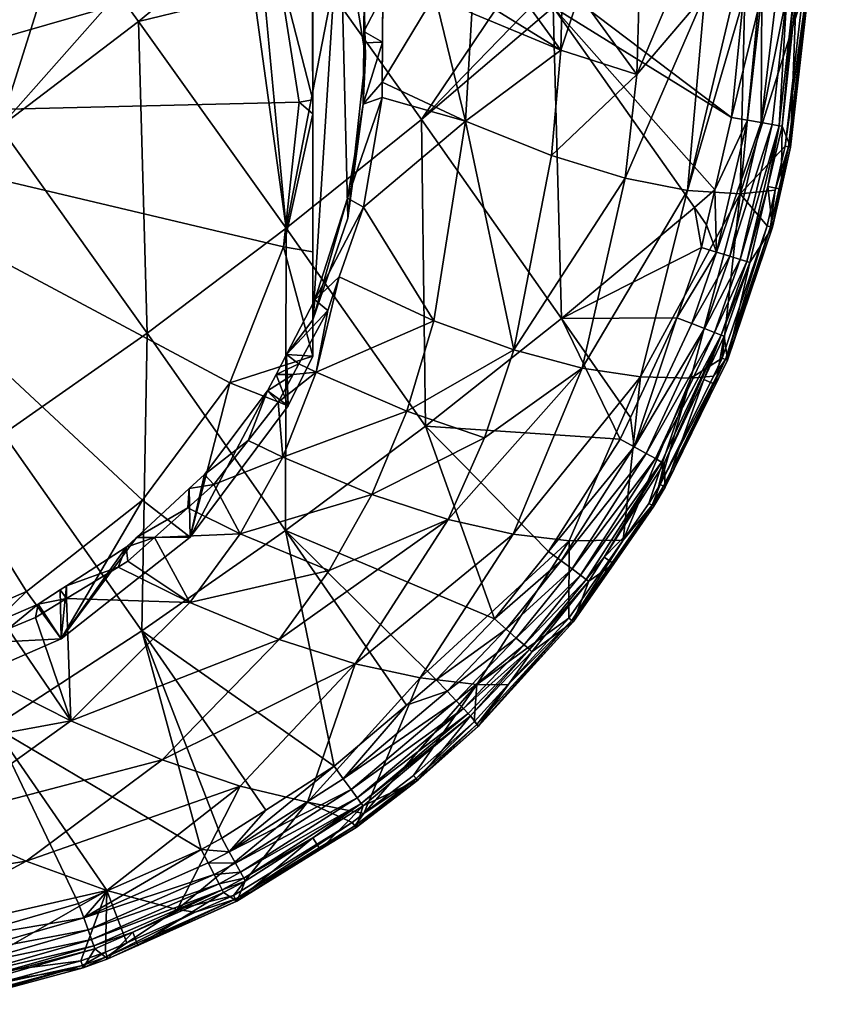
# Model space of a CAD drawing. Extents: x -0.027 to 0.174, y -0.141 to 0.028.
# Tile 4 of 256: x 0.006 to 0.021, y -0.14 to -0.122. Entities that reach past the tile are written whole.
import ezdxf

# ---------------------------------------------------------------- set-up
doc = ezdxf.new("R2010")
doc.units = 0
doc.layers.add('mesh', color=7, linetype='CONTINUOUS')

msp = doc.modelspace()

# ---------------------------------------------------------------- meshes
at = {"layer": 'mesh'}
mesh = msp.add_polyface(dxfattribs=at)
corners = [(0.02105, -0.110742, 0.127451), (0.019784, -0.121234, 0.125758), (0.020599, -0.121233, 0.127509), (0.019506, -0.121234, 0.12516), (0.019415, -0.124989, 0.126049), (0.020267, -0.124094, 0.12751), (0.018423, -0.124931, 0.124279), (0.019302, -0.121234, 0.12485), (0.01875, -0.121234, 0.124013), (0.017466, -0.122742, 0.12242), (0.0181, -0.121235, 0.123026), (0.017245, -0.124698, 0.12259), (0.019723, -0.115461, 0.133013), (0.019487, -0.121215, 0.133014), (0.016166, -0.121212, 0.134102), (0.019254, -0.123552, 0.133021), (0.02066, -0.121236, 0.127712), (0.020675, -0.121236, 0.127815), (0.021123, -0.110743, 0.127744), (0.020365, -0.124108, 0.127934), (0.020691, -0.121237, 0.12792), (0.020332, -0.124104, 0.127719), (0.020368, -0.124106, 0.128153), (0.017513, -0.121235, 0.122366), (0.020475, -0.121234, 0.131694), (0.020694, -0.121203, 0.12813), (0.019826, -0.121227, 0.132838), (0.019816, -0.123648, 0.132641), (0.020103, -0.121233, 0.132593), (0.020295, -0.121236, 0.132318), (0.020431, -0.121236, 0.131973), (0.020152, -0.123706, 0.132048), (0.020212, -0.123716, 0.131709), (0.020018, -0.123682, 0.132364), (0.019556, -0.123603, 0.132864), (0.020722, -0.115505, 0.131686), (0.020039, -0.115475, 0.132858), (0.02052, -0.115496, 0.132354), (0.020309, -0.115486, 0.132635), (0.020661, -0.115502, 0.132032), (0.021137, -0.110741, 0.12802)]
mesh.append_faces([[corners[k] for k in face] for face in [(0, 1, 2, 2), (0, 3, 1, 1), (4, 5, 2, 2), (4, 1, 3, 3), (6, 7, 8, 8), (3, 7, 6, 6), (9, 8, 10, 10), (9, 11, 8, 8), (12, 13, 14, 14), (13, 15, 14, 14), (16, 0, 2, 2), (17, 18, 16, 16), (19, 20, 17, 17), (17, 16, 21, 21), (19, 22, 20, 20), (5, 16, 2, 2), (5, 21, 16, 16), (21, 19, 17, 17), (10, 23, 9, 9), (24, 25, 22, 22), (15, 13, 26, 26), (27, 28, 29, 29), (26, 28, 27, 27), (29, 30, 31, 31), (30, 24, 32, 32), (31, 33, 29, 29), (33, 27, 29, 29), (27, 34, 26, 26), (34, 15, 26, 26), (35, 24, 30, 30), (36, 26, 13, 13), (30, 29, 37, 37), (38, 28, 26, 26), (39, 35, 30, 30), (37, 39, 30, 30), (25, 17, 20, 20), (40, 17, 25, 25), (22, 25, 20, 20)]])
mesh = msp.add_polyface(dxfattribs=at)
corners = [(-0.002705, -0.121203, 0.136681), (0.000455, -0.121212, 0.136819), (0.000455, -0.12253, 0.136766), (-0.004528, -0.123726, 0.136479), (-0.001812, -0.125626, 0.13657), (0.000455, -0.124975, 0.136668), (0.00551, -0.12952, 0.135801), (0.00271, -0.131328, 0.135657), (0.000455, -0.128192, 0.136261), (0.002119, -0.121203, 0.136789), (0.003619, -0.121203, 0.136654), (0.002723, -0.125628, 0.13657), (0.00544, -0.123728, 0.136479), (0.005379, -0.121203, 0.136496), (0.008061, -0.121738, 0.136141), (0.007679, -0.121205, 0.136162), (0.008704, -0.121205, 0.13598), (0.006242, -0.121203, 0.136419), (0.000455, -0.128943, 0.136166), (0.008222, -0.127621, 0.135708), (-0.002181, -0.133737, 0.114366), (0.00061, -0.134029, 0.114428), (0.000349, -0.123517, 0.112194), (0.009787, -0.128553, 0.113264), (0.010797, -0.125992, 0.11272), (0.008133, -0.13077, 0.113735), (0.005948, -0.132494, 0.114102), (0.010663, -0.120551, 0.111563), (0.009526, -0.118041, 0.11103), (0.011096, -0.123263, 0.112139), (0.005497, -0.114286, 0.110232), (0.002879, -0.113298, 0.110021), (0.007764, -0.115904, 0.110575), (0.000089, -0.113005, 0.109959), (-0.002684, -0.11343, 0.110049), (-0.00525, -0.114541, 0.110286), (-0.007434, -0.116265, 0.110652), (0.000455, -0.127071, 0.136403), (-0.004597, -0.129515, 0.135802)]
mesh.append_faces([[corners[k] for k in face] for face in [(0, 1, 2, 2), (2, 3, 0, 0), (2, 4, 3, 3), (5, 4, 2, 2), (6, 7, 8, 8), (2, 1, 9, 9), (10, 11, 9, 9), (10, 12, 11, 11), (13, 12, 10, 10), (14, 15, 16, 16), (12, 15, 14, 14), (12, 17, 15, 15), (13, 17, 12, 12), (7, 18, 8, 8), (11, 2, 9, 9), (11, 5, 2, 2), (11, 6, 8, 8), (12, 6, 11, 11), (12, 19, 6, 6), (14, 19, 12, 12), (20, 21, 22, 22), (22, 23, 24, 24), (22, 25, 23, 23), (26, 25, 22, 22), (22, 27, 28, 28), (22, 29, 27, 27), (24, 29, 22, 22), (22, 30, 31, 31), (22, 32, 30, 30), (28, 32, 22, 22), (22, 33, 34, 34), (31, 33, 22, 22), (35, 36, 22, 22), (5, 37, 4, 4), (38, 37, 8, 8), (38, 4, 37, 37), (37, 5, 11, 11), (11, 8, 37, 37)]])
mesh = msp.add_polyface(dxfattribs=at)
corners = [(0.01423, -0.123618, 0.119515), (0.012661, -0.122882, 0.11838), (0.012658, -0.123172, 0.118402), (0.016033, -0.122279, 0.120848), (0.016058, -0.121235, 0.120818), (0.015277, -0.121235, 0.120154), (0.016378, -0.121235, 0.121089), (0.012305, -0.125245, 0.11848), (0.017466, -0.122742, 0.12242), (0.015857, -0.124269, 0.120996), (0.014355, -0.121582, 0.119391), (0.013651, -0.121235, 0.118904), (0.015146, -0.127935, 0.121465), (0.017245, -0.124698, 0.12259), (0.013636, -0.127388, 0.119925), (0.015704, -0.121211, 0.134253), (0.015889, -0.12147, 0.134216), (0.013402, -0.123586, 0.134892), (0.016166, -0.121212, 0.134102), (0.019254, -0.123552, 0.133021), (0.016046, -0.127342, 0.133762), (0.018555, -0.125248, 0.133146), (0.012302, -0.123298, 0.118372), (0.012667, -0.122131, 0.118323), (0.012311, -0.12214, 0.11828), (0.012313, -0.12193, 0.118264), (0.012318, -0.121345, 0.118218), (0.012346, -0.122401, 0.116046), (0.017513, -0.121235, 0.122366), (0.01435, -0.121235, 0.119368), (0.012674, -0.121235, 0.118256), (0.019723, -0.115461, 0.133013), (0.015001, -0.12121, 0.134484), (0.011707, -0.121208, 0.135341), (0.012008, -0.125074, 0.118449), (0.012381, -0.119314, 0.117984)]
mesh.append_faces([[corners[k] for k in face] for face in [(0, 1, 2, 2), (3, 4, 5, 5), (6, 4, 3, 3), (7, 0, 2, 2), (3, 8, 6, 6), (3, 9, 8, 8), (0, 9, 3, 3), (10, 0, 3, 3), (11, 0, 10, 10), (11, 1, 0, 0), (9, 12, 13, 13), (0, 12, 9, 9), (7, 14, 0, 0), (15, 16, 17, 17), (18, 16, 15, 15), (18, 19, 16, 16), (16, 20, 17, 17), (16, 21, 20, 20), (1, 22, 2, 2), (1, 23, 22, 22), (23, 24, 22, 22), (23, 25, 24, 24), (26, 27, 25, 25), (27, 24, 25, 25), (8, 28, 6, 6), (3, 5, 29, 29), (29, 11, 10, 10), (10, 3, 29, 29), (30, 1, 11, 11), (30, 23, 1, 1), (31, 15, 32, 32), (32, 17, 33, 33), (15, 17, 32, 32), (2, 34, 7, 7), (30, 25, 23, 23), (30, 26, 25, 25), (35, 26, 30, 30)]])
mesh = msp.add_polyface(dxfattribs=at)
corners = [(0.008061, -0.121738, 0.136141), (0.008704, -0.121205, 0.13598), (0.010239, -0.121207, 0.135706), (0.011707, -0.121208, 0.135341), (0.01085, -0.125639, 0.135397), (0.010434, -0.121207, 0.135671), (0.013402, -0.123586, 0.134892), (0.008222, -0.127621, 0.135708), (0.012381, -0.119314, 0.117984), (0.012026, -0.119466, 0.117951), (0.012318, -0.121345, 0.118218), (0.011862, -0.119374, 0.115402), (0.012012, -0.125448, 0.116693), (0.012346, -0.122401, 0.116046), (0.011352, -0.12737, 0.117102), (0.011346, -0.117988, 0.115108), (0.011349, -0.123481, 0.112333), (0.011351, -0.126085, 0.113223), (0.011349, -0.123219, 0.11231), (0.011347, -0.120177, 0.112036), (0.011346, -0.11867, 0.111901), (0.011096, -0.123263, 0.112139), (0.010663, -0.120551, 0.111563), (0.010797, -0.125992, 0.11272), (0.009526, -0.118041, 0.11103), (0.011309, -0.117401, 0.117466), (0.011909, -0.119064, 0.117867), (0.011839, -0.118868, 0.11782), (0.01196, -0.119204, 0.117901), (0.012302, -0.123298, 0.118372), (0.012311, -0.12214, 0.11828), (0.012658, -0.123172, 0.118402), (0.012008, -0.125074, 0.118449), (0.012315, -0.119051, 0.117933), (0.01168, -0.117268, 0.117497)]
mesh.append_faces([[corners[k] for k in face] for face in [(0, 1, 2, 2), (3, 4, 5, 5), (3, 6, 4, 4), (0, 4, 7, 7), (2, 4, 0, 0), (2, 5, 4, 4), (8, 9, 10, 10), (11, 12, 13, 13), (11, 14, 12, 12), (15, 14, 11, 11), (14, 16, 17, 17), (14, 18, 16, 16), (15, 18, 14, 14), (15, 19, 18, 18), (20, 19, 15, 15), (21, 18, 22, 22), (21, 16, 18, 18), (23, 16, 21, 21), (23, 17, 16, 16), (22, 20, 24, 24), (22, 19, 20, 20), (18, 19, 22, 22), (25, 15, 11, 11), (11, 26, 27, 27), (28, 26, 11, 11), (10, 11, 13, 13), (9, 11, 10, 10), (9, 28, 11, 11), (13, 29, 30, 30), (12, 29, 13, 13), (31, 29, 32, 32), (33, 9, 8, 8), (33, 28, 9, 9), (33, 26, 28, 28), (33, 27, 26, 26), (34, 27, 33, 33), (12, 32, 29, 29)]])
mesh = msp.add_polyface(dxfattribs=at)
corners = [(0.019415, -0.124989, 0.126049), (0.020079, -0.124921, 0.127513), (0.020267, -0.124094, 0.12751), (0.019925, -0.125597, 0.127515), (0.019506, -0.121234, 0.12516), (0.018423, -0.124931, 0.124279), (0.020599, -0.121233, 0.127509), (0.019784, -0.121234, 0.125758), (0.01875, -0.121234, 0.124013), (0.017245, -0.124698, 0.12259), (0.016434, -0.128276, 0.123106), (0.017535, -0.128443, 0.124826), (0.015857, -0.124269, 0.120996), (0.017466, -0.122742, 0.12242), (0.019942, -0.124852, 0.131712), (0.020027, -0.125618, 0.128167), (0.019601, -0.126286, 0.131716), (0.020188, -0.124904, 0.12816), (0.020212, -0.123716, 0.131709), (0.020368, -0.124106, 0.128153), (0.020475, -0.121234, 0.131694), (0.015889, -0.12147, 0.134216), (0.019254, -0.123552, 0.133021), (0.018937, -0.124914, 0.133021), (0.018684, -0.126002, 0.133021), (0.018555, -0.125248, 0.133146), (0.018783, -0.125578, 0.133021), (0.020152, -0.123706, 0.132048), (0.019543, -0.126268, 0.132052), (0.019414, -0.126228, 0.132366), (0.020018, -0.123682, 0.132364), (0.019221, -0.126168, 0.132641), (0.019816, -0.123648, 0.132641), (0.018973, -0.126091, 0.132863), (0.019556, -0.123603, 0.132864), (0.020365, -0.124108, 0.127934), (0.020025, -0.125619, 0.127945), (0.020332, -0.124104, 0.127719), (0.01999, -0.125612, 0.127726), (0.020431, -0.121236, 0.131973)]
mesh.append_faces([[corners[k] for k in face] for face in [(0, 1, 2, 2), (3, 1, 0, 0), (0, 4, 5, 5), (6, 7, 0, 0), (5, 8, 9, 9), (10, 5, 9, 9), (11, 0, 5, 5), (12, 9, 13, 13), (14, 15, 16, 16), (14, 17, 15, 15), (18, 17, 14, 14), (18, 19, 17, 17), (20, 19, 18, 18), (21, 22, 23, 23), (24, 25, 26, 26), (23, 25, 21, 21), (23, 26, 25, 25), (27, 14, 28, 28), (27, 18, 14, 14), (27, 29, 30, 30), (28, 29, 27, 27), (30, 31, 32, 32), (29, 31, 30, 30), (32, 33, 34, 34), (31, 33, 32, 32), (34, 23, 22, 22), (33, 23, 34, 34), (33, 26, 23, 23), (35, 17, 19, 19), (36, 17, 35, 35), (1, 37, 2, 2), (1, 38, 37, 37), (3, 38, 1, 1), (36, 15, 17, 17), (37, 36, 35, 35), (38, 36, 37, 37), (39, 18, 27, 27)]])
mesh = msp.add_polyface(dxfattribs=at)
corners = [(0.007859, -0.13192, 0.119087), (0.009027, -0.132697, 0.120053), (0.00836, -0.131474, 0.118995), (0.006786, -0.134932, 0.1212), (0.006117, -0.132983, 0.1194), (0.005603, -0.133196, 0.119474), (0.006703, -0.132626, 0.119295), (0.007675, -0.132033, 0.11912), (0.004532, -0.133639, 0.11963), (0.004357, -0.133683, 0.119646), (0.004791, -0.133924, 0.119889), (0.00551, -0.12952, 0.135801), (0.005331, -0.135047, 0.134431), (0.00271, -0.131328, 0.135657), (0.008123, -0.133234, 0.134563), (0.008222, -0.127621, 0.135708), (0.003725, -0.133661, 0.119665), (0.004385, -0.133496, 0.119604), (0.002601, -0.134119, 0.119811), (0.006165, -0.132729, 0.119345), (0.006582, -0.13246, 0.119269), (0.006703, -0.132382, 0.119247), (0.007827, -0.131656, 0.119044), (0.008025, -0.131472, 0.119007), (0.000349, -0.123517, 0.112194), (0.003382, -0.133605, 0.114338), (0.005948, -0.132494, 0.114102), (0.00061, -0.134029, 0.114428), (0.008133, -0.13077, 0.113735), (0.006599, -0.133387, 0.115029), (0.009038, -0.131464, 0.11462), (0.003735, -0.134628, 0.115293), (0.000455, -0.132655, 0.135329)]
mesh.append_faces([[corners[k] for k in face] for face in [(0, 1, 2, 2), (3, 4, 5, 5), (3, 6, 4, 4), (1, 7, 6, 6), (0, 7, 1, 1), (8, 9, 10, 10), (5, 8, 10, 10), (11, 12, 13, 13), (11, 14, 12, 12), (15, 14, 11, 11), (16, 9, 17, 17), (16, 18, 9, 9), (19, 4, 6, 6), (19, 5, 4, 4), (17, 5, 19, 19), (17, 8, 5, 5), (9, 8, 17, 17), (6, 20, 19, 19), (6, 21, 20, 20), (7, 21, 6, 6), (7, 22, 21, 21), (22, 2, 23, 23), (22, 0, 2, 2), (7, 0, 22, 22), (24, 25, 26, 26), (24, 27, 25, 25), (28, 29, 30, 30), (26, 29, 28, 28), (26, 31, 29, 29), (25, 31, 26, 26), (29, 20, 21, 21), (29, 19, 20, 20), (29, 17, 19, 19), (31, 17, 29, 29), (29, 23, 30, 30), (29, 22, 23, 23), (21, 22, 29, 29), (13, 12, 32, 32)]])
mesh = msp.add_polyface(dxfattribs=at)
corners = [(0.01721, -0.131525, 0.127547), (0.017535, -0.128443, 0.124826), (0.016191, -0.131533, 0.125573), (0.011631, -0.127191, 0.118525), (0.011086, -0.128198, 0.118574), (0.011413, -0.128356, 0.118778), (0.01513, -0.13141, 0.123842), (0.016434, -0.128276, 0.123106), (0.017245, -0.124698, 0.12259), (0.015146, -0.127935, 0.121465), (0.010782, -0.129959, 0.119129), (0.013128, -0.129092, 0.120225), (0.012467, -0.130662, 0.120594), (0.014592, -0.129595, 0.12179), (0.013903, -0.131133, 0.122173), (0.01423, -0.123618, 0.119515), (0.013636, -0.127388, 0.119925), (0.011657, -0.132093, 0.121028), (0.009978, -0.131402, 0.119558), (0.016046, -0.127342, 0.133762), (0.017154, -0.129617, 0.133023), (0.013475, -0.129374, 0.134213), (0.018224, -0.127327, 0.133021), (0.017344, -0.12921, 0.133023), (0.014779, -0.133005, 0.133023), (0.010836, -0.131341, 0.134485), (0.0158, -0.131735, 0.133024), (0.01085, -0.125639, 0.135397), (0.013402, -0.123586, 0.134892), (0.017416, -0.129763, 0.132865), (0.016039, -0.131912, 0.132866), (0.016244, -0.132064, 0.132645), (0.017641, -0.129887, 0.132643), (0.011351, -0.126085, 0.113223), (0.011352, -0.128052, 0.113895), (0.011352, -0.12737, 0.117102), (0.012305, -0.125245, 0.11848), (0.011851, -0.126555, 0.11851), (0.011386, -0.126991, 0.118505), (0.012008, -0.125074, 0.118449), (0.012012, -0.125448, 0.116693)]
mesh.append_faces([[corners[k] for k in face] for face in [(0, 1, 2, 2), (3, 4, 5, 5), (6, 1, 7, 7), (6, 2, 1, 1), (7, 8, 9, 9), (10, 11, 5, 5), (12, 11, 10, 10), (12, 13, 11, 11), (14, 13, 12, 12), (15, 16, 9, 9), (7, 14, 6, 6), (7, 13, 14, 14), (9, 13, 7, 7), (9, 11, 13, 13), (16, 11, 9, 9), (16, 5, 11, 11), (12, 17, 14, 14), (12, 18, 17, 17), (10, 18, 12, 12), (19, 20, 21, 21), (22, 23, 19, 19), (21, 24, 25, 25), (20, 26, 21, 21), (27, 21, 25, 25), (28, 21, 27, 27), (28, 19, 21, 21), (29, 26, 20, 20), (30, 26, 29, 29), (31, 30, 32, 32), (33, 34, 35, 35), (36, 37, 16, 16), (37, 5, 16, 16), (37, 3, 5, 5), (38, 37, 36, 36), (38, 3, 37, 37), (36, 39, 38, 38), (35, 39, 40, 40), (35, 38, 39, 39)]])
mesh = msp.add_polyface(dxfattribs=at)
corners = [(0.019078, -0.128092, 0.127528), (0.019925, -0.125597, 0.127515), (0.019415, -0.124989, 0.126049), (0.017535, -0.128443, 0.124826), (0.018423, -0.124931, 0.124279), (0.016434, -0.128276, 0.123106), (0.018487, -0.128466, 0.126602), (0.018913, -0.128427, 0.12753), (0.019115, -0.127677, 0.131718), (0.018953, -0.12859, 0.128195), (0.018732, -0.128492, 0.13172), (0.01918, -0.128128, 0.128192), (0.019601, -0.126286, 0.131716), (0.020027, -0.125618, 0.128167), (0.018684, -0.126002, 0.133021), (0.016046, -0.127342, 0.133762), (0.018555, -0.125248, 0.133146), (0.018224, -0.127327, 0.133021), (0.018973, -0.126091, 0.132863), (0.018505, -0.127437, 0.132863), (0.017416, -0.129763, 0.132865), (0.019059, -0.127655, 0.132053), (0.019543, -0.126268, 0.132052), (0.019942, -0.124852, 0.131712), (0.018933, -0.127605, 0.132366), (0.019414, -0.126228, 0.132366), (0.017816, -0.129985, 0.13237), (0.018746, -0.127532, 0.132641), (0.019221, -0.126168, 0.132641), (0.017641, -0.129887, 0.132643), (0.018783, -0.125578, 0.133021), (0.019143, -0.128117, 0.127743), (0.01999, -0.125612, 0.127726), (0.020025, -0.125619, 0.127945), (0.019177, -0.128129, 0.127966), (0.018, -0.130522, 0.12798)]
mesh.append_faces([[corners[k] for k in face] for face in [(0, 1, 2, 2), (3, 4, 5, 5), (6, 2, 3, 3), (6, 0, 2, 2), (7, 0, 6, 6), (8, 9, 10, 10), (8, 11, 9, 9), (12, 11, 8, 8), (12, 13, 11, 11), (14, 15, 16, 16), (17, 15, 14, 14), (17, 14, 18, 18), (17, 19, 20, 20), (18, 19, 17, 17), (21, 8, 10, 10), (21, 12, 8, 8), (22, 12, 21, 21), (22, 23, 12, 12), (22, 24, 25, 25), (21, 24, 22, 22), (21, 26, 24, 24), (25, 27, 28, 28), (24, 27, 25, 25), (24, 29, 27, 27), (28, 19, 18, 18), (27, 19, 28, 28), (27, 20, 19, 19), (29, 20, 27, 27), (14, 30, 18, 18), (1, 31, 32, 32), (0, 31, 1, 1), (0, 7, 31, 31), (33, 11, 13, 13), (34, 11, 33, 33), (34, 9, 11, 11), (32, 34, 33, 33), (31, 34, 32, 32), (31, 35, 34, 34)]])
mesh = msp.add_polyface(dxfattribs=at)
corners = [(0.010696, -0.128919, 0.118609), (0.010132, -0.129642, 0.118692), (0.010782, -0.129959, 0.119129), (0.011413, -0.128356, 0.118778), (0.010978, -0.128397, 0.118583), (0.011086, -0.128198, 0.118574), (0.009483, -0.130474, 0.118787), (0.008989, -0.130914, 0.118878), (0.009978, -0.131402, 0.119558), (0.00836, -0.131474, 0.118995), (0.008222, -0.127621, 0.135708), (0.010836, -0.131341, 0.134485), (0.008123, -0.133234, 0.134563), (0.01085, -0.125639, 0.135397), (0.009308, -0.130282, 0.118769), (0.010495, -0.128709, 0.118592), (0.009019, -0.13055, 0.118823), (0.008025, -0.131472, 0.119007), (0.010851, -0.128022, 0.118557), (0.011631, -0.127191, 0.118525), (0.011386, -0.126991, 0.118505), (0.010656, -0.128398, 0.118576), (0.010797, -0.125992, 0.11272), (0.009787, -0.128553, 0.113264), (0.011352, -0.128052, 0.113895), (0.011351, -0.126085, 0.113223), (0.010884, -0.128988, 0.114094), (0.009038, -0.131464, 0.11462), (0.008133, -0.13077, 0.113735), (0.011352, -0.12737, 0.117102)]
mesh.append_faces([[corners[k] for k in face] for face in [(0, 1, 2, 2), (3, 4, 0, 0), (3, 5, 4, 4), (6, 7, 8, 8), (9, 8, 7, 7), (2, 3, 0, 0), (2, 6, 8, 8), (1, 6, 2, 2), (10, 11, 12, 12), (13, 11, 10, 10), (14, 1, 15, 15), (14, 6, 1, 1), (16, 6, 14, 14), (16, 7, 6, 6), (17, 7, 16, 16), (17, 9, 7, 7), (18, 19, 20, 20), (18, 5, 19, 19), (21, 5, 18, 18), (21, 4, 5, 5), (15, 4, 21, 21), (15, 0, 4, 4), (1, 0, 15, 15), (22, 23, 24, 24), (24, 25, 22, 22), (23, 26, 24, 24), (23, 27, 26, 26), (28, 27, 23, 23), (18, 24, 26, 26), (18, 29, 24, 24), (18, 20, 29, 29), (17, 16, 27, 27), (26, 21, 18, 18), (26, 15, 21, 21), (27, 15, 26, 26), (27, 14, 15, 15), (16, 14, 27, 27)]])
mesh = msp.add_polyface(dxfattribs=at)
corners = [(0.018487, -0.128466, 0.126602), (0.017535, -0.128443, 0.124826), (0.01721, -0.131525, 0.127547), (0.017906, -0.130471, 0.127539), (0.018913, -0.128427, 0.12753), (0.017695, -0.130829, 0.127541), (0.016853, -0.131841, 0.131729), (0.01779, -0.130882, 0.128211), (0.017032, -0.131969, 0.128221), (0.017985, -0.13008, 0.131725), (0.018003, -0.130522, 0.128208), (0.018732, -0.128492, 0.13172), (0.018953, -0.12859, 0.128195), (0.016046, -0.127342, 0.133762), (0.017344, -0.12921, 0.133023), (0.017154, -0.129617, 0.133023), (0.017416, -0.129763, 0.132865), (0.017933, -0.13005, 0.132058), (0.016511, -0.132262, 0.132062), (0.019059, -0.127655, 0.132053), (0.018224, -0.127327, 0.133021), (0.017816, -0.129985, 0.13237), (0.016404, -0.132182, 0.132372), (0.017641, -0.129887, 0.132643), (0.018933, -0.127605, 0.132366), (0.016244, -0.132064, 0.132645), (0.016039, -0.131912, 0.132866), (0.018, -0.130522, 0.12798), (0.019177, -0.128129, 0.127966), (0.019143, -0.128117, 0.127743), (0.017968, -0.130505, 0.127756), (0.017756, -0.130865, 0.127758), (0.017788, -0.130882, 0.127983), (0.016269, -0.13306, 0.128003)]
mesh.append_faces([[corners[k] for k in face] for face in [(0, 1, 2, 2), (0, 3, 4, 4), (0, 5, 3, 3), (2, 5, 0, 0), (6, 7, 8, 8), (9, 7, 6, 6), (9, 10, 7, 7), (11, 10, 9, 9), (11, 12, 10, 10), (13, 14, 15, 15), (16, 15, 14, 14), (17, 6, 18, 18), (17, 9, 6, 6), (19, 9, 17, 17), (19, 11, 9, 9), (20, 16, 14, 14), (17, 21, 19, 19), (17, 22, 21, 21), (18, 22, 17, 17), (21, 23, 24, 24), (21, 25, 23, 23), (22, 25, 21, 21), (23, 26, 16, 16), (27, 12, 28, 28), (3, 29, 4, 4), (3, 30, 29, 29), (31, 30, 3, 3), (27, 10, 12, 12), (27, 7, 10, 10), (32, 7, 27, 27), (32, 8, 7, 7), (31, 5, 2, 2), (3, 5, 31, 31), (30, 27, 29, 29), (30, 32, 27, 27), (31, 32, 30, 30), (31, 33, 32, 32)]])
mesh = msp.add_polyface(dxfattribs=at)
corners = [(0.016184, -0.132996, 0.127559), (0.014448, -0.134246, 0.126485), (0.015031, -0.134254, 0.127562), (0.016191, -0.131533, 0.125573), (0.01721, -0.131525, 0.127547), (0.013375, -0.134121, 0.124767), (0.01513, -0.13141, 0.123842), (0.012147, -0.133854, 0.123101), (0.013903, -0.131133, 0.122173), (0.016559, -0.132298, 0.13173), (0.016272, -0.13306, 0.128231), (0.015484, -0.133627, 0.131733), (0.017032, -0.131969, 0.128221), (0.016853, -0.131841, 0.131729), (0.010836, -0.131341, 0.134485), (0.01368, -0.134159, 0.133022), (0.013116, -0.134635, 0.133022), (0.014779, -0.133005, 0.133023), (0.013475, -0.129374, 0.134213), (0.0158, -0.131735, 0.133024), (0.016039, -0.131912, 0.132866), (0.015001, -0.133201, 0.132865), (0.013884, -0.134371, 0.132863), (0.015439, -0.133587, 0.132063), (0.016511, -0.132262, 0.132062), (0.01534, -0.1335, 0.132372), (0.016404, -0.132182, 0.132372), (0.014195, -0.134695, 0.132372), (0.015191, -0.133369, 0.132644), (0.016244, -0.132064, 0.132645), (0.014058, -0.134553, 0.132642), (0.016269, -0.13306, 0.128003), (0.017788, -0.130882, 0.127983), (0.017756, -0.130865, 0.127758), (0.01624, -0.133038, 0.127777), (0.014473, -0.135029, 0.128015), (0.014475, -0.13503, 0.128248)]
mesh.append_faces([[corners[k] for k in face] for face in [(0, 1, 2, 2), (0, 3, 1, 1), (4, 3, 0, 0), (5, 3, 6, 6), (5, 1, 3, 3), (6, 7, 5, 5), (6, 8, 7, 7), (9, 10, 11, 11), (9, 12, 10, 10), (13, 12, 9, 9), (14, 15, 16, 16), (14, 17, 15, 15), (18, 19, 17, 17), (20, 17, 19, 19), (21, 17, 20, 20), (21, 15, 17, 17), (22, 15, 21, 21), (23, 9, 11, 11), (24, 9, 23, 23), (24, 13, 9, 9), (24, 25, 26, 26), (23, 25, 24, 24), (23, 27, 25, 25), (26, 28, 29, 29), (25, 28, 26, 26), (25, 30, 28, 28), (29, 21, 20, 20), (28, 21, 29, 29), (28, 22, 21, 21), (30, 22, 28, 28), (31, 12, 32, 32), (33, 4, 34, 34), (31, 10, 12, 12), (34, 0, 2, 2), (4, 0, 34, 34), (34, 31, 33, 33), (34, 35, 31, 31), (31, 36, 10, 10)]])
mesh = msp.add_polyface(dxfattribs=at)
corners = [(0.011248, -0.136467, 0.125849), (0.009851, -0.138223, 0.127565), (0.012095, -0.136848, 0.127568), (0.00836, -0.131474, 0.118995), (0.009027, -0.132697, 0.120053), (0.009978, -0.131402, 0.119558), (0.009979, -0.136164, 0.124206), (0.012147, -0.133854, 0.123101), (0.008792, -0.138492, 0.127076), (0.013375, -0.134121, 0.124767), (0.011657, -0.132093, 0.121028), (0.010714, -0.133395, 0.121519), (0.006786, -0.134932, 0.1212), (0.008505, -0.135668, 0.122644), (0.013903, -0.131133, 0.122173), (0.011489, -0.13736, 0.128275), (0.011353, -0.13714, 0.131744), (0.0123, -0.136537, 0.131741), (0.012167, -0.136942, 0.128269), (0.013331, -0.136049, 0.128259), (0.011753, -0.135788, 0.133022), (0.010836, -0.131341, 0.134485), (0.013116, -0.134635, 0.133022), (0.008123, -0.133234, 0.134563), (0.010463, -0.136615, 0.133022), (0.009636, -0.137146, 0.133022), (0.009246, -0.137355, 0.133023), (0.012265, -0.136488, 0.132068), (0.011925, -0.136023, 0.132862), (0.009774, -0.137399, 0.132863), (0.009985, -0.137786, 0.132376), (0.012188, -0.136382, 0.132373), (0.010047, -0.1379, 0.132073), (0.009892, -0.137616, 0.132644), (0.012073, -0.136225, 0.132643), (0.012165, -0.136941, 0.12803), (0.012315, -0.13668, 0.127568), (0.013302, -0.13602, 0.127789), (0.012141, -0.13691, 0.127795)]
mesh.append_faces([[corners[k] for k in face] for face in [(0, 1, 2, 2), (3, 4, 5, 5), (6, 0, 7, 7), (6, 8, 0, 0), (9, 7, 0, 0), (4, 10, 5, 5), (4, 11, 10, 10), (12, 11, 4, 4), (12, 13, 11, 11), (7, 13, 6, 6), (7, 11, 13, 13), (14, 11, 7, 7), (14, 10, 11, 11), (15, 16, 17, 17), (17, 18, 15, 15), (17, 19, 18, 18), (20, 21, 22, 22), (20, 23, 21, 21), (24, 23, 20, 20), (23, 25, 26, 26), (24, 25, 23, 23), (27, 17, 16, 16), (28, 20, 22, 22), (29, 20, 28, 28), (29, 24, 20, 20), (25, 24, 29, 29), (27, 30, 31, 31), (32, 30, 27, 27), (31, 33, 34, 34), (30, 33, 31, 31), (34, 29, 28, 28), (33, 29, 34, 34), (35, 15, 18, 18), (0, 2, 36, 36), (9, 0, 36, 36), (37, 36, 38, 38), (38, 36, 2, 2)]])
mesh = msp.add_polyface(dxfattribs=at)
corners = [(0.009027, -0.132697, 0.120053), (0.006703, -0.132626, 0.119295), (0.006786, -0.134932, 0.1212), (0.004791, -0.133924, 0.119889), (0.002601, -0.134119, 0.119811), (0.002179, -0.135777, 0.121215), (0.004357, -0.133683, 0.119646), (0.007463, -0.138129, 0.125466), (0.007839, -0.139117, 0.127554), (0.008792, -0.138492, 0.127076), (0.007438, -0.139295, 0.127552), (0.004181, -0.1368, 0.122515), (0.000731, -0.136574, 0.121943), (0.005603, -0.133196, 0.119474), (0.008505, -0.135668, 0.122644), (0.005938, -0.137578, 0.123936), (0.001208, -0.13832, 0.124002), (0.003011, -0.139147, 0.125392), (0.009979, -0.136164, 0.124206), (0.002455, -0.136774, 0.134074), (0.004106, -0.13915, 0.133027), (0.003132, -0.139327, 0.133027), (0.005331, -0.135047, 0.134431), (0.007472, -0.138136, 0.133023), (0.00693, -0.138375, 0.133024), (0.009246, -0.137355, 0.133023), (0.008123, -0.133234, 0.134563), (0.004515, -0.139076, 0.133027), (0.000455, -0.133946, 0.134993), (0.007026, -0.138644, 0.132864), (0.009378, -0.137611, 0.132863), (0.007172, -0.139054, 0.132379), (0.007108, -0.138874, 0.132645), (0.00958, -0.138002, 0.132377), (0.009491, -0.13783, 0.132644), (0.003725, -0.133661, 0.119665), (0.002409, -0.13399, 0.119785), (0.003382, -0.133605, 0.114338), (0.00064, -0.135102, 0.115394), (0.003735, -0.134628, 0.115293), (0.00061, -0.134029, 0.114428), (0.004385, -0.133496, 0.119604), (0.000455, -0.137877, 0.133673)]
mesh.append_faces([[corners[k] for k in face] for face in [(0, 1, 2, 2), (3, 4, 5, 5), (3, 6, 4, 4), (7, 8, 9, 9), (10, 8, 7, 7), (11, 5, 12, 12), (2, 5, 11, 11), (2, 3, 5, 5), (13, 3, 2, 2), (11, 14, 2, 2), (11, 15, 14, 14), (16, 15, 11, 11), (16, 17, 15, 15), (7, 15, 17, 17), (18, 15, 7, 7), (18, 14, 15, 15), (19, 20, 21, 21), (22, 23, 24, 24), (22, 25, 23, 23), (26, 25, 22, 22), (22, 20, 19, 19), (22, 27, 20, 20), (24, 27, 22, 22), (28, 22, 19, 19), (29, 24, 23, 23), (29, 27, 24, 24), (25, 29, 23, 23), (25, 30, 29, 29), (31, 32, 33, 33), (32, 29, 34, 34), (35, 36, 4, 4), (37, 38, 39, 39), (40, 38, 37, 37), (38, 36, 39, 39), (39, 35, 41, 41), (36, 35, 39, 39), (42, 19, 21, 21)]])
mesh = msp.add_polyface(dxfattribs=at)
corners = [(0.014394, -0.13495, 0.127563), (0.014448, -0.134246, 0.126485), (0.013253, -0.135963, 0.127564), (0.015031, -0.134254, 0.127562), (0.013884, -0.134371, 0.132863), (0.013116, -0.134635, 0.133022), (0.01368, -0.134159, 0.133022), (0.011925, -0.136023, 0.132862), (0.014286, -0.13479, 0.132064), (0.014195, -0.134695, 0.132372), (0.015439, -0.133587, 0.132063), (0.012188, -0.136382, 0.132373), (0.012265, -0.136488, 0.132068), (0.014058, -0.134553, 0.132642), (0.01534, -0.1335, 0.132372), (0.012073, -0.136225, 0.132643), (0.014446, -0.135002, 0.127785), (0.013302, -0.13602, 0.127789), (0.01624, -0.133038, 0.127777), (0.013328, -0.136049, 0.128022), (0.013331, -0.136049, 0.128259), (0.014473, -0.135029, 0.128015), (0.012167, -0.136942, 0.128269), (0.012165, -0.136941, 0.12803), (0.012141, -0.13691, 0.127795), (0.012315, -0.13668, 0.127568), (0.013375, -0.134121, 0.124767), (0.014327, -0.134834, 0.131735), (0.0123, -0.136537, 0.131741), (0.014475, -0.13503, 0.128248), (0.015484, -0.133627, 0.131733), (0.016272, -0.13306, 0.128231), (0.016269, -0.13306, 0.128003)]
mesh.append_faces([[corners[k] for k in face] for face in [(0, 1, 2, 2), (0, 3, 1, 1), (4, 5, 6, 6), (7, 5, 4, 4), (8, 9, 10, 10), (8, 11, 9, 9), (12, 11, 8, 8), (9, 13, 14, 14), (9, 15, 13, 13), (11, 15, 9, 9), (13, 7, 4, 4), (15, 7, 13, 13), (16, 0, 17, 17), (16, 3, 0, 0), (18, 3, 16, 16), (0, 2, 17, 17), (19, 20, 21, 21), (19, 22, 20, 20), (23, 22, 19, 19), (16, 21, 18, 18), (16, 19, 21, 21), (17, 19, 16, 16), (17, 23, 19, 19), (24, 23, 17, 17), (25, 1, 26, 26), (25, 2, 1, 1), (27, 20, 28, 28), (27, 29, 20, 20), (30, 29, 27, 27), (30, 31, 29, 29), (12, 27, 28, 28), (8, 27, 12, 12), (10, 27, 8, 8), (10, 30, 27, 27), (21, 29, 32, 32), (17, 2, 25, 25), (21, 20, 29, 29)]])
mesh = msp.add_polyface(dxfattribs=at)
corners = [(0.008792, -0.138492, 0.127076), (0.009851, -0.138223, 0.127565), (0.011248, -0.136467, 0.125849), (0.009133, -0.138542, 0.127561), (0.007839, -0.139117, 0.127554), (0.007463, -0.138129, 0.125466), (0.009979, -0.136164, 0.124206), (0.009915, -0.138332, 0.128287), (0.011353, -0.13714, 0.131744), (0.011489, -0.13736, 0.128275), (0.009666, -0.138171, 0.13175), (0.008048, -0.139169, 0.128295), (0.010075, -0.137953, 0.131748), (0.009246, -0.137355, 0.133023), (0.009636, -0.137146, 0.133022), (0.009774, -0.137399, 0.132863), (0.009378, -0.137611, 0.132863), (0.009639, -0.138117, 0.132074), (0.007952, -0.138919, 0.131755), (0.010047, -0.1379, 0.132073), (0.012265, -0.136488, 0.132068), (0.00958, -0.138002, 0.132377), (0.009985, -0.137786, 0.132376), (0.007172, -0.139054, 0.132379), (0.007215, -0.139175, 0.132078), (0.009491, -0.13783, 0.132644), (0.009892, -0.137616, 0.132644), (0.007108, -0.138874, 0.132645), (0.007026, -0.138644, 0.132864), (0.012141, -0.13691, 0.127795), (0.012095, -0.136848, 0.127568), (0.009891, -0.138295, 0.127797), (0.009912, -0.138331, 0.12804), (0.012165, -0.136941, 0.12803), (0.007484, -0.139419, 0.128042), (0.007468, -0.139377, 0.127792)]
mesh.append_faces([[corners[k] for k in face] for face in [(0, 1, 2, 2), (0, 3, 1, 1), (4, 3, 0, 0), (5, 0, 6, 6), (7, 8, 9, 9), (10, 7, 11, 11), (12, 7, 10, 10), (12, 8, 7, 7), (13, 14, 15, 15), (15, 16, 13, 13), (17, 10, 18, 18), (17, 12, 10, 10), (19, 12, 17, 17), (19, 8, 12, 12), (20, 8, 19, 19), (19, 21, 22, 22), (17, 21, 19, 19), (17, 23, 21, 21), (24, 23, 17, 17), (22, 25, 26, 26), (21, 25, 22, 22), (21, 27, 25, 25), (26, 16, 15, 15), (25, 16, 26, 26), (25, 28, 16, 16), (29, 30, 31, 31), (32, 9, 33, 33), (32, 7, 9, 9), (34, 7, 32, 32), (34, 11, 7, 7), (31, 3, 35, 35), (31, 1, 3, 3), (30, 1, 31, 31), (29, 32, 33, 33), (31, 32, 29, 29), (31, 34, 32, 32), (35, 34, 31, 31)]])
mesh = msp.add_polyface(dxfattribs=at)
corners = [(0.004441, -0.14014, 0.127551), (0.005198, -0.139936, 0.12755), (0.004603, -0.139767, 0.126884), (0.006972, -0.13946, 0.127549), (0.007463, -0.138129, 0.125466), (0.007438, -0.139295, 0.127552), (0.003011, -0.139147, 0.125392), (0.004703, -0.139958, 0.131764), (0.007017, -0.139589, 0.128297), (0.004477, -0.140277, 0.128313), (0.007235, -0.139232, 0.131757), (0.007484, -0.139422, 0.128297), (0.007952, -0.138919, 0.131755), (0.008048, -0.139169, 0.128295), (0.009666, -0.138171, 0.13175), (0.004575, -0.139353, 0.132866), (0.004515, -0.139076, 0.133027), (0.007026, -0.138644, 0.132864), (0.004691, -0.139899, 0.132084), (0.007215, -0.139175, 0.132078), (0.009639, -0.138117, 0.132074), (0.004665, -0.139774, 0.132384), (0.007172, -0.139054, 0.132379), (0.004626, -0.139589, 0.132648), (0.007108, -0.138874, 0.132645), (0.007468, -0.139377, 0.127792), (0.007001, -0.139543, 0.127789), (0.007839, -0.139117, 0.127554), (0.009133, -0.138542, 0.127561), (0.004462, -0.140229, 0.127795), (0.007484, -0.139419, 0.128042), (0.007016, -0.139587, 0.128041), (0.004473, -0.140275, 0.128052)]
mesh.append_faces([[corners[k] for k in face] for face in [(0, 1, 2, 2), (3, 2, 1, 1), (3, 4, 2, 2), (5, 4, 3, 3), (4, 6, 2, 2), (7, 8, 9, 9), (10, 8, 7, 7), (10, 11, 8, 8), (12, 11, 10, 10), (12, 13, 11, 11), (14, 13, 12, 12), (15, 16, 17, 17), (18, 10, 7, 7), (19, 10, 18, 18), (19, 12, 10, 10), (20, 12, 19, 19), (19, 21, 22, 22), (18, 21, 19, 19), (22, 23, 24, 24), (21, 23, 22, 22), (24, 15, 17, 17), (23, 15, 24, 24), (25, 5, 26, 26), (25, 27, 5, 5), (28, 27, 25, 25), (26, 1, 29, 29), (26, 3, 1, 1), (5, 3, 26, 26), (1, 0, 29, 29), (30, 11, 13, 13), (30, 8, 11, 11), (31, 8, 30, 30), (31, 9, 8, 8), (32, 9, 31, 31), (25, 31, 30, 30), (26, 31, 25, 25), (26, 32, 31, 31), (29, 32, 26, 26)]])

doc.saveas('drawing.dxf')
